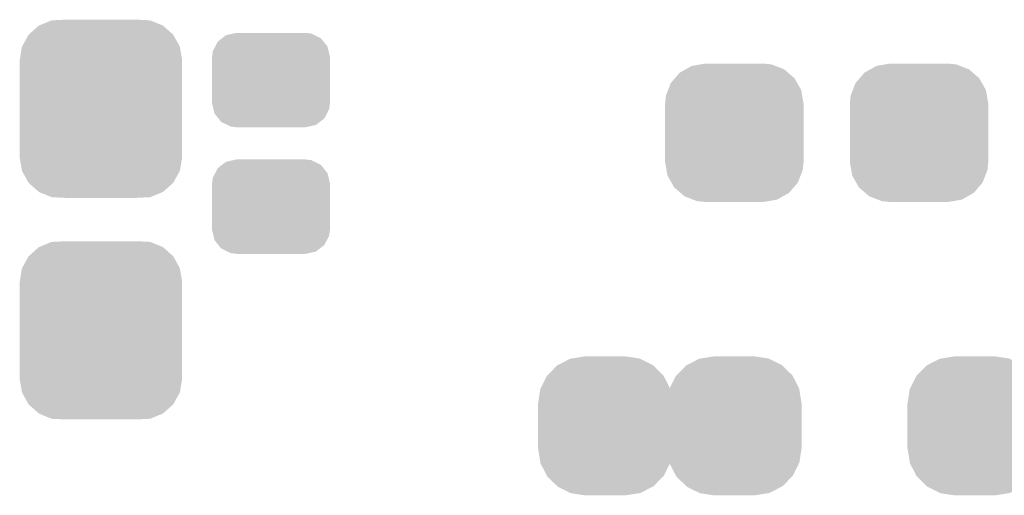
# Model space of a CAD drawing. Extents: x -1.3 to 24.2, y -3.9 to 39.2.
# Tile 21 of 30: x 8.6 to 12.9, y 31.8 to 33.9. Entities that reach past the tile are written whole.
import ezdxf

# ---------------------------------------------------------------- set-up
doc = ezdxf.new("R2010")
doc.units = 0
doc.layers.get('0').update_dxf_attribs({"linetype": 'CONTINUOUS'})
doc.layers.add('WRLS_2_4GHZ_CLICK_V100_GTS', color=13, linetype='CONTINUOUS')

# ---------------------------------------------------------------- blocks, each defined once
blk = doc.blocks.new('CUSTOM_82')
for points in [[(-0.145432, 0.291936), (-0.0889, 0.30099), (0.148684, 0.291936), (0.0889, 0.30099)], [(-0.250732, 0.218858), (-0.208698, 0.261612), (0.251452, 0.218858), (0.207966, 0.261612)], [(-0.208698, 0.261612), (-0.2048, 0.263624), (0.207966, 0.261612), (0.205918, 0.263624)], [(-0.2048, 0.263624), (-0.15195, 0.290892), (0.205918, 0.263624), (0.150796, 0.290892)], [(-0.15195, 0.290892), (-0.145432, 0.291936), (0.150796, 0.290892), (0.148684, 0.291936)], [(-0.280162, 0.16211), (-0.253464, 0.216078), (0.280732, 0.16211), (0.252888, 0.216078)], [(-0.253464, 0.216078), (-0.250732, 0.218858), (0.252888, 0.216078), (0.251452, 0.218858)], [(-0.29083, 0.09906), (-0.281776, 0.158844), (0.29083, 0.09906), (0.281256, 0.158844)], [(-0.281776, 0.158844), (-0.280162, 0.16211), (0.281256, 0.158844), (0.280732, 0.16211)], [(-0.2921, -0.09906), (-0.2921, 0.09906), (0.2921, -0.09906), (0.2921, 0.09906)], [(-0.281254, -0.158844), (-0.29083, -0.09906), (0.281776, -0.158844), (0.29083, -0.09906)], [(-0.280732, -0.16211), (-0.281254, -0.158844), (0.28016, -0.16211), (0.281776, -0.158844)], [(-0.252886, -0.216078), (-0.280732, -0.16211), (0.253464, -0.216078), (0.28016, -0.16211)], [(-0.251452, -0.218858), (-0.252886, -0.216078), (0.25073, -0.218858), (0.253464, -0.216078)], [(-0.207964, -0.261612), (-0.251452, -0.218858), (0.208698, -0.261612), (0.25073, -0.218858)], [(-0.205918, -0.263624), (-0.207964, -0.261612), (0.204798, -0.263624), (0.208698, -0.261612)], [(-0.150794, -0.290892), (-0.205918, -0.263624), (0.15195, -0.290892), (0.204798, -0.263624)], [(-0.148684, -0.291936), (-0.150794, -0.290892), (0.14543, -0.291936), (0.15195, -0.290892)], [(-0.0889, -0.30099), (-0.148684, -0.291936), (0.0889, -0.30099), (0.14543, -0.291936)]]:
    blk.add_solid(points)
blk = doc.blocks.new('CUSTOM_87')
for points in [[(-0.2311, 0.166208), (-0.211908, 0.1811), (0.227898, 0.166208), (0.21605, 0.1811)], [(-0.211908, 0.1811), (-0.194754, 0.194408), (0.21605, 0.1811), (0.189114, 0.194408)], [(-0.194754, 0.194408), (-0.163144, 0.201476), (0.189114, 0.194408), (0.174806, 0.201476)], [(-0.163144, 0.201476), (-0.14986, 0.204446), (0.174806, 0.201476), (0.15006, 0.204446)], [(-0.14986, 0.204446), (-0.14986, 0.20447), (0.15006, 0.204446), (0.14986, 0.20447)], [(-0.251974, 0.125214), (-0.24185, 0.145098), (0.24939, 0.125214), (0.24469, 0.145098)], [(-0.24185, 0.145098), (-0.2311, 0.166208), (0.24469, 0.145098), (0.227898, 0.166208)], [(-0.25527, 0.10033), (-0.251974, 0.125214), (0.25527, 0.10033), (0.24939, 0.125214)], [(-0.25527, 0.09906), (-0.25527, 0.10033), (0.25527, 0.09906), (0.25527, 0.10033)], [(-0.25527, -0.09906), (-0.25527, 0.09906), (0.25527, -0.09906), (0.25527, 0.09906)], [(-0.25527, -0.10033), (-0.25527, -0.09906), (0.25527, -0.10033), (0.25527, -0.09906)], [(-0.249376, -0.12524), (-0.25527, -0.10033), (0.251972, -0.12524), (0.25527, -0.10033)], [(-0.244678, -0.145096), (-0.249376, -0.12524), (0.24186, -0.145096), (0.251972, -0.12524)], [(-0.227854, -0.166234), (-0.244678, -0.145096), (0.231098, -0.166234), (0.24186, -0.145096)], [(-0.216032, -0.18109), (-0.227854, -0.166234), (0.21195, -0.18109), (0.231098, -0.166234)], [(-0.189004, -0.194434), (-0.216032, -0.18109), (0.194752, -0.194434), (0.21195, -0.18109)], [(-0.174782, -0.201456), (-0.189004, -0.194434), (0.16334, -0.201456), (0.194752, -0.194434)], [(-0.14986, -0.204446), (-0.174782, -0.201456), (0.149966, -0.204446), (0.16334, -0.201456)], [(-0.14986, -0.20447), (-0.14986, -0.204446), (0.14986, -0.20447), (0.149966, -0.204446)]]:
    blk.add_solid(points)
blk = doc.blocks.new('CUSTOM_93')
for points in [[(-0.146294, 0.296374), (-0.127, 0.29972), (0.160824, 0.296374), (0.127, 0.29972)], [(-0.257272, 0.23652), (-0.23652, 0.260554), (0.260554, 0.23652), (0.23272, 0.260554)], [(-0.23652, 0.260554), (-0.210838, 0.275094), (0.23272, 0.260554), (0.215878, 0.275094)], [(-0.210838, 0.275094), (-0.185156, 0.289634), (0.215878, 0.275094), (0.178262, 0.289634)], [(-0.185156, 0.289634), (-0.146294, 0.296374), (0.178262, 0.289634), (0.160824, 0.296374)], [(-0.28697, 0.185156), (-0.275094, 0.215878), (0.289634, 0.185156), (0.272242, 0.215878)], [(-0.275094, 0.215878), (-0.257272, 0.23652), (0.272242, 0.215878), (0.260554, 0.23652)], [(-0.296374, 0.160824), (-0.28697, 0.185156), (0.293854, 0.160824), (0.289634, 0.185156)], [(-0.29972, 0.127), (-0.296374, 0.160824), (0.29972, 0.127), (0.293854, 0.160824)], [(-0.29972, -0.127), (-0.29972, 0.127), (0.29972, -0.127), (0.29972, 0.127)], [(-0.293852, -0.160824), (-0.29972, -0.127), (0.296374, -0.160824), (0.29972, -0.127)], [(-0.289634, -0.185156), (-0.293852, -0.160824), (0.286968, -0.185156), (0.296374, -0.160824)], [(-0.27224, -0.215878), (-0.289634, -0.185156), (0.275094, -0.215878), (0.286968, -0.185156)], [(-0.260554, -0.23652), (-0.27224, -0.215878), (0.25727, -0.23652), (0.275094, -0.215878)], [(-0.232718, -0.260554), (-0.260554, -0.23652), (0.23652, -0.260554), (0.25727, -0.23652)], [(-0.215878, -0.275094), (-0.232718, -0.260554), (0.210838, -0.275094), (0.23652, -0.260554)], [(-0.17826, -0.289634), (-0.215878, -0.275094), (0.185156, -0.289634), (0.210838, -0.275094)], [(-0.160824, -0.296374), (-0.17826, -0.289634), (0.146292, -0.296374), (0.185156, -0.289634)], [(-0.127, -0.29972), (-0.160824, -0.296374), (0.127, -0.29972), (0.146292, -0.296374)]]:
    blk.add_solid(points)
blk = doc.blocks.new('CUSTOM_96')
for points in [[(-0.20803, 0.383392), (-0.154122, 0.38608), (0.212412, 0.383392), (0.154132, 0.38608)], [(-0.312264, 0.321732), (-0.26893, 0.360448), (0.312592, 0.321732), (0.268592, 0.360448)], [(-0.26893, 0.360448), (-0.267216, 0.361152), (0.268592, 0.360448), (0.26779, 0.361152)], [(-0.267216, 0.361152), (-0.213724, 0.383108), (0.26779, 0.361152), (0.21312, 0.383108)], [(-0.213724, 0.383108), (-0.20803, 0.383392), (0.21312, 0.383108), (0.212412, 0.383392)], [(-0.341452, 0.269636), (-0.313432, 0.320688), (0.341702, 0.269636), (0.313176, 0.320688)], [(-0.313432, 0.320688), (-0.312264, 0.321732), (0.313176, 0.320688), (0.312592, 0.321732)], [(-0.35179, 0.21082), (-0.342144, 0.268372), (0.35179, 0.21082), (0.34192, 0.268372)], [(-0.342144, 0.268372), (-0.341452, 0.269636), (0.34192, 0.268372), (0.341702, 0.269636)], [(-0.35179, 0.20955), (-0.35179, 0.21082), (0.35179, 0.20955), (0.35179, 0.21082)], [(-0.35179, -0.20955), (-0.35179, 0.20955), (0.35179, -0.20955), (0.35179, 0.20955)], [(-0.35179, -0.21082), (-0.35179, -0.20955), (0.35179, -0.21082), (0.35179, -0.20955)], [(-0.34192, -0.268358), (-0.35179, -0.21082), (0.342148, -0.268358), (0.35179, -0.21082)], [(-0.341702, -0.269636), (-0.34192, -0.268358), (0.341446, -0.269636), (0.342148, -0.268358)], [(-0.313184, -0.320676), (-0.341702, -0.269636), (0.31344, -0.320676), (0.341446, -0.269636)], [(-0.312594, -0.321732), (-0.313184, -0.320676), (0.312258, -0.321732), (0.31344, -0.320676)], [(-0.268602, -0.36044), (-0.312594, -0.321732), (0.26894, -0.36044), (0.312258, -0.321732)], [(-0.267792, -0.361154), (-0.268602, -0.36044), (0.2672, -0.361154), (0.26894, -0.36044)], [(-0.213136, -0.383104), (-0.267792, -0.361154), (0.213734, -0.383104), (0.2672, -0.361154)], [(-0.212414, -0.383394), (-0.213136, -0.383104), (0.207926, -0.383394), (0.213734, -0.383104)], [(-0.154122, -0.38608), (-0.212414, -0.383394), (0.154132, -0.38608), (0.207926, -0.383394)]]:
    blk.add_solid(points)

msp = doc.modelspace()

# ---------------------------------------------------------------- block references
at = {"layer": 'WRLS_2_4GHZ_CLICK_V100_GTS'}
for name, p in [('CUSTOM_96', (8.9916, 33.47466)), ('CUSTOM_87', (9.7282, 33.59912)), ('CUSTOM_93', (11.7348, 33.37052)), ('CUSTOM_93', (12.5349, 33.37052)), ('CUSTOM_87', (9.7282, 33.05048)), ('CUSTOM_96', (8.9916, 32.51454)), ('CUSTOM_82', (11.176, 32.10052)), ('CUSTOM_82', (11.7348, 32.10052)), ('CUSTOM_82', (12.7762, 32.10052))]:
    msp.add_blockref(name, p, dxfattribs=at)

doc.saveas('drawing.dxf')
